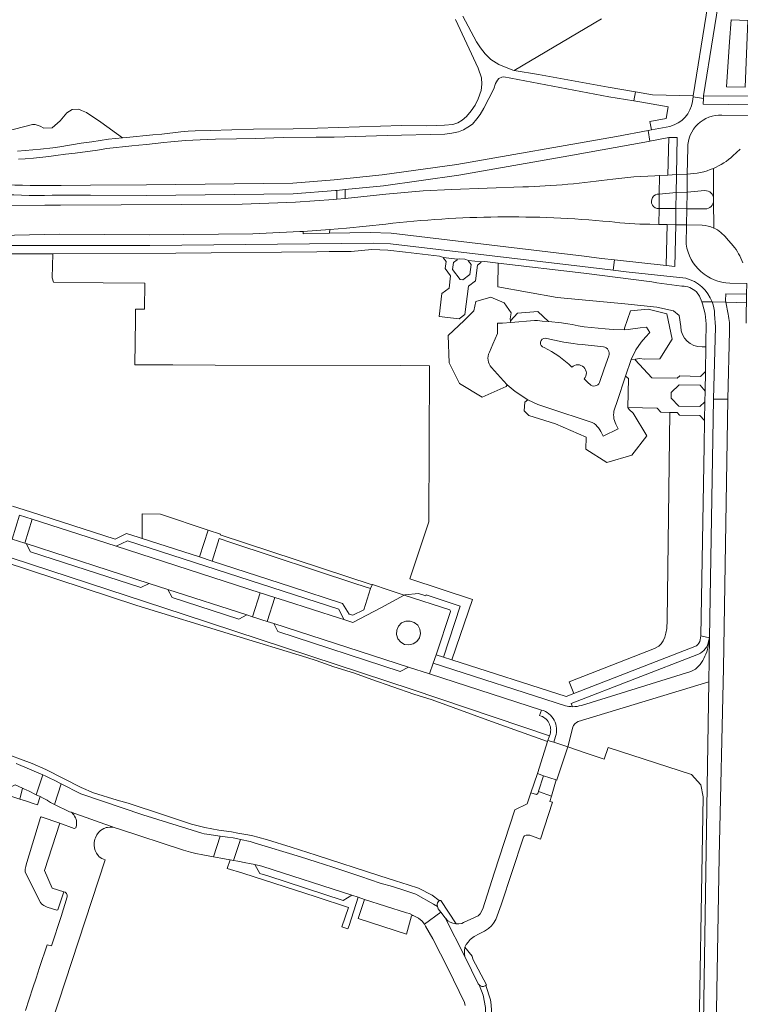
# Model space of a CAD drawing. Header units: metres. Extents: x 151213 to 156373, y 469495 to 475754.
# Tile 116 of 230: x 153480 to 153651, y 472663 to 472897. Entities that reach past the tile are written whole.
import ezdxf

# ---------------------------------------------------------------- set-up
doc = ezdxf.new("R2010")
doc.units = ezdxf.units.M
for name, color, linetype, lineweight in [('B-WE-OG-TERREIN_BEGROEID-GV', 252, 'Continuous', 18), ('B-WE-VH-GESLOTENVERHARDING_ASFALT-GV', 252, 'Continuous', 18), ('B-WE-VH-GESLOTENVERHARDING_BETON-GV', 252, 'Continuous', 18), ('B-WE-VH-ONVERHARD-GV', 252, 'Continuous', 18), ('B-WE-VH-OPENVERHARDING_BETONSTRAATSTEEN-GV', 252, 'Continuous', 18), ('B-WE-VH-OPENVERHARDING_STRAATBAKSTEEN-GV', 252, 'Continuous', 18), ('B-WE-VH-OPENVERHARDING_TEGEL-GV', 252, 'Continuous', 18)]:
    doc.layers.add(name, color=color, linetype=linetype, lineweight=lineweight)

msp = doc.modelspace()

# ---------------------------------------------------------------- linework, layer by layer
at = {"layer": 'B-WE-OG-TERREIN_BEGROEID-GV', "flags": 128}
for points in [[(153651.475, 472936.124), (153647.248, 472911.306), (153646.696, 472907.975), (153642.082, 472879.365), (153653.912, 472879.216), (153653.936, 472881.176), (153654.448, 472923.864)], [(153617.842, 472897.612), (153597.113, 472885.356), (153602.85, 472884.37), (153619.45, 472881.419), (153625.911, 472880.27), (153629.985, 472879.545), (153639.663, 472879.36), (153645.857, 472917.795)], [(153489.366, 472858.011), (153496.381, 472858.067), (153509.656, 472858.172), (153544.433, 472858.602), (153554.305, 472859.322), (153565.7, 472860.536), (153583.48, 472863.001), (153621.445, 472869.641), (153628.93, 472871.079), (153629.735, 472871.234), (153629.333, 472873.222), (153633.196, 472873.952), (153633.721, 472876.728), (153626.947, 472877.922), (153625.533, 472878.146), (153619.595, 472879.087), (153594.65, 472883.85), (153594.15, 472883.78), (153593.47, 472883.44), (153593.12, 472883.02), (153592.67, 472882.23), (153592.26, 472881), (153589.84, 472876.37), (153589.04, 472874.9), (153588.24, 472873.83), (153587.21, 472872.63), (153586.1, 472871.86), (153585.06, 472871.22), (153583.88, 472870.79), (153582.28, 472870.47), (153580.61, 472870.24), (153566.92, 472869.92)], [(153479.05, 472866.17), (153484.46, 472866.64), (153487.39, 472866.98), (153489.09, 472867.24), (153494.12, 472868.1), (153496.67, 472868.43), (153500.63, 472869.01), (153503.985, 472869.364), (153498.844, 472873.081), (153495.406, 472875.339), (153494.26, 472875.859), (153493.6, 472876.137), (153492.002, 472876.102), (153490.718, 472875.304), (153489.12, 472873.359), (153487.28, 472871.692), (153485.266, 472871.658), (153484.363, 472872.144), (153483.182, 472872.491), (153482.557, 472872.526), (153476.167, 472870.859)], [(153566.92, 472869.92), (153554.33, 472869.54), (153550, 472869.47), (153542.17, 472869.41), (153535.6, 472869.16), (153531.06, 472869.07), (153526.08, 472869.03), (153522.47, 472868.88), (153518.99, 472868.69), (153517.21, 472868.53), (153515.47, 472868.42), (153513.82, 472868.26), (153509.71, 472867.73), (153507.89, 472867.6), (153506.179, 472867.409), (153500.23, 472866.82), (153498.03, 472866.41), (153492.69, 472865.71), (153490.39, 472865.43), (153488.14, 472865.13), (153486.49, 472864.88), (153482.83, 472864.55), (153480.84, 472864.35), (153479.28, 472864.28)], [(153620.559, 472859.546), (153625.553, 472860.055), (153630.553, 472860.349), (153631.646, 472860.401), (153633.638, 472860.495), (153633.843, 472869.433), (153629.36, 472868.568), (153628.998, 472868.498), (153610.123, 472865.064), (153583.931, 472860.479), (153566.005, 472857.955), (153556.892, 472857.024), (153556.892, 472854.955), (153566.573, 472855.99), (153575.491, 472856.749), (153582.23, 472857.067)], [(153489.263, 472853.349), (153532.463, 472853.601), (153545.106, 472854.044), (153554.133, 472854.66), (153554.892, 472854.741), (153554.892, 472856.819), (153554.607, 472856.79), (153544.588, 472856.012), (153509.658, 472855.622), (153496.4, 472855.73), (153489.119, 472855.718)], [(153582.23, 472857.067), (153599.118, 472857.661)], [(153472.209, 472853.283), (153485.482, 472853.348), (153489.263, 472853.349)], [(153566.571, 472848.838), (153557.19, 472847.901), (153553.232, 472847.577), (153553.22, 472846.657), (153562.864, 472846.807), (153567.88, 472846.671), (153613.71, 472841.19), (153617.851, 472840.682), (153620.909, 472840.342), (153633.259, 472838.97), (153633.489, 472848.735), (153631.506, 472848.77), (153629.314, 472848.809)], [(153636.697, 472824.496), (153636.316, 472827.123), (153634.953, 472828.191), (153631.019, 472829.084), (153623.385, 472829.888), (153607.316, 472831.398), (153593.175, 472833.908), (153593.277, 472839.56), (153590.118, 472839.936), (153589.259, 472839.843), (153589.106, 472839.616), (153588.38, 472839.081), (153587.905, 472835.375), (153586.226, 472834.1), (153585.38, 472827.368), (153584.043, 472826.322), (153579.265, 472826.9), (153579.917, 472832.31), (153581.6, 472833.629), (153581.972, 472836.571), (153580.66, 472838.285), (153580.891, 472839.939), (153580.25, 472840.712), (153580.279, 472840.896), (153579.345, 472841.22), (153571.266, 472842.167), (153567.041, 472842.658), (153563.28, 472842.781), (153558.347, 472842.342), (153553.088, 472842.286), (153550.205, 472842.255), (153516.667, 472841.895), (153487.382, 472841.801), (153487.239, 472836.027), (153487.589, 472835.023)], [(153487.589, 472835.023), (153499.398, 472834.902), (153509.265, 472834.803), (153509.203, 472828.585), (153507.063, 472828.606), (153507.038, 472826.096), (153506.931, 472815.388), (153515.939, 472815.365), (153525.987, 472815.339), (153570.123, 472815.224), (153576.96, 472815.175), (153576.784, 472778.063), (153572.317, 472764.467), (153587.151, 472759.598), (153582.301, 472745.243), (153609.42, 472736.51), (153611.282, 472737.237), (153610.191, 472740.033), (153630.465, 472747.951), (153631.486, 472748.523), (153632.045, 472749.087), (153632.515, 472749.79), (153632.894, 472750.63), (153633.182, 472751.608), (153633.38, 472752.723), (153633.496, 472754.672), (153634.096, 472804.071), (153631.941, 472804.125), (153631.074, 472805.057), (153624.149, 472805.219), (153624.448, 472804.727), (153625.394, 472803.892), (153628.633, 472798.521), (153625.089, 472793.867), (153619.118, 472792.165), (153614.148, 472795.329), (153614.187, 472798.172), (153606.926, 472801.39), (153600.538, 472803.314), (153599.498, 472804.423), (153599.494, 472804.424), (153599.623, 472806.523), (153600.355, 472807.02), (153597.357, 472809.032), (153595.45, 472810.609), (153595.164, 472810.252), (153589.474, 472807.7), (153584.109, 472810.961), (153581.661, 472815.823), (153581.405, 472822.34), (153585.239, 472825.954), (153587.484, 472828.253), (153587.988, 472830.404), (153591.554, 472831.434), (153594.696, 472830.104), (153596.371, 472827.705), (153596.156, 472826.304), (153596.255, 472825.812), (153597.857, 472827.668), (153602.749, 472828.021), (153605.258, 472825.647), (153608.32, 472825.33), (153609.812, 472825.16), (153610.909, 472824.981), (153612.269, 472824.624), (153613.733, 472824.438), (153618.736, 472823.927), (153620.612, 472823.747), (153623.308, 472823.715), (153623.331, 472824.09), (153624.772, 472828.22), (153628.922, 472828.631), (153633.406, 472827.524), (153634.643, 472821.463), (153631.751, 472816.844), (153628.121, 472816.728), (153626.833, 472816.914), (153626.038, 472816.72), (153625.848, 472816.592), (153629.799, 472812.319), (153635.87, 472812.181), (153636.469, 472812.761), (153641.412, 472812.621), (153642.585, 472813.818), (153642.674, 472819.688), (153641.754, 472819.647)], [(153591.227, 472818.381), (153592.041, 472820.256), (153593.143, 472822.805), (153593.098, 472825.254), (153594.353, 472825.304), (153596.284, 472825.44), (153596.255, 472825.812), (153596.156, 472826.304), (153596.371, 472827.705), (153594.696, 472830.104), (153591.554, 472831.434), (153587.988, 472830.404), (153587.484, 472828.253), (153585.239, 472825.954), (153581.405, 472822.34), (153581.661, 472815.823), (153584.109, 472810.961), (153589.474, 472807.7), (153595.164, 472810.252), (153595.45, 472810.609), (153594.571, 472811.541), (153593.14, 472813.157), (153591.713, 472814.775)], [(153652.242, 472825.324), (153652.281, 472828.169), (153652.308, 472830.156), (153647.441, 472830.253), (153647.969, 472827.434)], [(153648.304, 472823.389), (153647.877, 472807.179), (153646.85, 472743.3), (153645.809, 472698.389), (153644.84, 472643.74)], [(153618.293, 472819.679), (153613.287, 472820.189)], [(153617.41, 472811.187), (153618.499, 472814.435), (153619.557, 472817.487)], [(153600.355, 472807.02), (153599.623, 472806.523), (153599.494, 472804.424), (153599.498, 472804.423), (153600.538, 472803.314), (153606.926, 472801.39), (153614.187, 472798.172), (153614.148, 472795.329), (153619.118, 472792.165), (153625.089, 472793.867), (153628.633, 472798.521), (153625.394, 472803.892), (153624.448, 472804.727), (153624.149, 472805.219), (153624.289, 472812.131), (153623.588, 472812.712), (153621.541, 472806.663), (153620.914, 472804.855)], [(153613.753, 472812.013), (153614.31, 472811.473), (153614.779, 472811.008), (153615.074, 472810.751)], [(153614.71, 472802.016), (153606.081, 472804.827), (153602.681, 472805.966), (153600.355, 472807.02)], [(153621.275, 472801.273), (153621.818, 472800.143), (153618.233, 472798.383), (153617.695, 472799.512)], [(153537.094, 472754.76), (153536.143, 472755.068), (153534.882, 472755.475), (153533.54, 472755.909), (153531.61, 472754.93), (153515.79, 472760.03), (153514.772, 472761.984), (153510.345, 472763.417), (153508.36, 472762.44), (153482.14, 472770.93), (153481.047, 472772.901), (153480.734, 472773.002), (153477.767, 472773.963), (153477.213, 472774.142), (153475.27, 472773.15), (153450.97, 472780.98), (153450.01, 472782.889), (153433.551, 472788.27), (153436.577, 472782.878), (153518.597, 472756.04), (153572.827, 472738.204), (153605.49, 472727.193), (153605.62, 472727.56)], [(153603.15, 472732), (153603.561, 472733.319), (153576.98, 472741.89), (153571.935, 472743.518), (153570, 472742.51), (153540.91, 472751.96), (153539.921, 472753.847), (153538.344, 472754.357), (153537.094, 472754.76)], [(153641.85, 472643.88), (153642.902, 472710.059), (153643.355, 472740.043), (153612.31, 472730.57)], [(153611.04, 472729.21), (153609.81, 472724.57), (153614.19, 472723.02), (153617.31, 472722), (153618.524, 472721.61), (153619.415, 472724.38), (153639.248, 472718.027), (153641.465, 472715.56), (153642.002, 472712.672), (153640.85, 472643.911)]]:
    msp.add_lwpolyline(points, dxfattribs=at)
for points in [[(153652.638, 472897.251), (153651.981, 472881.402), (153647.546, 472881.459), (153648.286, 472892.165), (153648.648, 472897.417)], [(153648.286, 472892.165), (153647.546, 472881.459), (153651.981, 472881.402), (153652.638, 472897.251), (153648.648, 472897.417)], [(153583.507, 472840.517), (153583.506, 472840.333), (153582.674, 472839.688), (153582.461, 472838.016), (153584.233, 472835.688), (153584.847, 472835.604), (153586.541, 472836.858), (153586.842, 472839.259), (153586.207, 472840.041), (153586.225, 472840.197), (153585.33, 472840.48), (153584.128, 472840.616)], [(153624.888, 472816.61), (153625.848, 472816.592), (153626.038, 472816.72), (153626.833, 472816.914), (153628.121, 472816.728), (153631.751, 472816.844), (153634.643, 472821.463), (153633.406, 472827.524), (153628.922, 472828.631), (153624.772, 472828.22), (153623.331, 472824.09), (153623.308, 472823.715), (153624.211, 472823.759), (153627.066, 472824.156), (153628.554, 472824.372), (153629.343, 472823.041), (153628.342, 472821.935), (153627.289, 472820.783), (153626.034, 472818.929)], [(153642.419, 472806.572), (153642.478, 472809.138), (153641.336, 472810.507), (153636.339, 472810.641), (153634.418, 472808.828), (153634.412, 472807.494), (153636.225, 472805.567), (153641.237, 472805.453)], [(153605.49, 472727.193), (153572.827, 472738.204), (153518.597, 472756.04), (153436.577, 472782.878), (153437.48, 472781.17), (153507.38, 472758.15), (153530.097, 472751.225), (153547.83, 472745.82), (153550, 472745.1), (153554.24, 472743.62), (153559.1, 472742.08), (153563.24, 472740.56), (153573.26, 472737.09), (153577.62, 472735.7), (153591.68, 472730.57), (153605.011, 472725.808), (153605.1, 472726.09)], [(153512.989, 472779.901), (153508.664, 472779.946), (153508.64, 472774.091), (153522.286, 472769.721), (153524.352, 472776.069)], [(153529.765, 472773.169), (153526.995, 472774.057), (153525.293, 472768.738), (153544.185, 472762.564), (153556.245, 472758.622), (153557.855, 472756.128), (153558.703, 472755.854), (153561.33, 472757.164), (153562.971, 472762.183), (153559.459, 472763.336)]]:
    msp.add_lwpolyline(points, close=True, dxfattribs=at)
at = {"layer": 'B-WE-OG-TERREIN_BEGROEID-GV'}
for points in [[(153460.136, 472859.674, 0.0368471), (153489.366, 472858.011)], [(153599.118, 472857.661, 0.0278459), (153620.559, 472859.546)], [(153489.119, 472855.718, -0.0382497), (153459.863, 472857.217)], [(153619.865, 472849.421, 0.0528951), (153566.571, 472848.838)], [(153629.314, 472848.809, -0.034711), (153619.865, 472849.421)], [(153647.969, 472827.434, -0.0640205), (153648.304, 472823.389)], [(153641.754, 472819.647, -0.4138904), (153636.697, 472824.496)], [(153604.522, 472821.694, 0.9193309), (153604.21, 472819.486)], [(153613.287, 472820.189, -0.0320736), (153604.522, 472821.694)], [(153604.21, 472819.486, -0.0822403), (153610.807, 472814.821)], [(153619.557, 472817.487, 0.4943123), (153618.293, 472819.679)], [(153591.713, 472814.775, -0.3255602), (153591.227, 472818.381)], [(153610.807, 472814.821, -0.9617711), (153613.753, 472812.013)], [(153615.074, 472810.751, 0.5171646), (153617.41, 472811.187)], [(153620.914, 472804.855, 0.1889942), (153621.275, 472801.273)], [(153617.695, 472799.512, 0.2217218), (153614.71, 472802.016)], [(153605.62, 472727.56, 0.4243166), (153603.15, 472732)], [(153612.31, 472730.57, 0.2296491), (153611.04, 472729.21)]]:
    msp.add_lwpolyline(points, format="xyb", dxfattribs=at)
at = {"layer": 'B-WE-VH-GESLOTENVERHARDING_ASFALT-GV', "flags": 128}
for points in [[(153583.133, 472897.446), (153588.57, 472885.93), (153589.35, 472883.63), (153589.43, 472882.14), (153589.27, 472880.63), (153588.53, 472878.65), (153587.84, 472877.14), (153586.85, 472875.79), (153585.74, 472874.42), (153584.74, 472873.52), (153583.67, 472872.89), (153582.51, 472872.55), (153580.49, 472872.35), (153578.535, 472872.274), (153576.14, 472872.18), (153570.3, 472872.26), (153550.33, 472871.61), (153544.58, 472871.51), (153535.08, 472871.38), (153524.8, 472871.09), (153521.23, 472871.02), (153519.62, 472870.93), (153517.83, 472870.79), (153513.33, 472870.22), (153511.17, 472870.04), (153504.9, 472869.46), (153503.985, 472869.364), (153500.63, 472869.01), (153496.67, 472868.43), (153494.12, 472868.1), (153489.09, 472867.24), (153487.39, 472866.98), (153484.46, 472866.64), (153479.05, 472866.17)], [(153479.28, 472864.28), (153480.84, 472864.35), (153482.83, 472864.55), (153486.49, 472864.88), (153488.14, 472865.13), (153490.39, 472865.43), (153492.69, 472865.71), (153498.03, 472866.41), (153500.23, 472866.82), (153506.179, 472867.409), (153507.89, 472867.6), (153509.71, 472867.73), (153513.82, 472868.26), (153515.47, 472868.42), (153517.21, 472868.53), (153518.99, 472868.69), (153522.47, 472868.88), (153526.08, 472869.03), (153531.06, 472869.07), (153535.6, 472869.16), (153542.17, 472869.41), (153550, 472869.47), (153554.33, 472869.54), (153566.92, 472869.92), (153580.61, 472870.24), (153582.28, 472870.47), (153583.88, 472870.79), (153585.06, 472871.22), (153586.1, 472871.86), (153587.21, 472872.63), (153588.24, 472873.83), (153589.04, 472874.9), (153589.84, 472876.37), (153592.26, 472881), (153592.67, 472882.23), (153593.12, 472883.02), (153593.47, 472883.44), (153594.15, 472883.78), (153594.65, 472883.85), (153619.595, 472879.087), (153625.533, 472878.146), (153625.911, 472880.27), (153619.45, 472881.419), (153602.85, 472884.37), (153597.113, 472885.356), (153596.74, 472885.42), (153593.44, 472886.8), (153591.54, 472887.94), (153590.19, 472889.3), (153589.09, 472890.72), (153588.12, 472892.13), (153584.901, 472898.281)], [(153646.485, 472874.7), (153653.857, 472874.615), (153653.888, 472877.176), (153642.05, 472877.331), (153642.071, 472878.667), (153639.616, 472879.068), (153639.447, 472878.018)], [(153634.125, 472872.078), (153629.735, 472871.234), (153628.93, 472871.079), (153629.36, 472868.568), (153633.843, 472869.433), (153635.872, 472869.395), (153635.649, 472860.59), (153638.237, 472860.712), (153638.352, 472866.948)], [(153650.852, 472866.683), (153649.093, 472865.047)], [(153644.457, 472862.081), (153644.503, 472854.447), (153644.543, 472847.893)], [(153644.482, 472854.857), (153644.503, 472854.447), (153644.457, 472862.081)], [(153631.568, 472855.967), (153631.593, 472855.969), (153631.595, 472856.147), (153631.645, 472860.253), (153631.646, 472860.401), (153630.553, 472860.349), (153625.553, 472860.055), (153620.559, 472859.546)], [(153638.237, 472860.712), (153638.204, 472856.429), (153642.44, 472856.786)], [(153599.118, 472857.661), (153582.23, 472857.067), (153575.491, 472856.749), (153566.573, 472855.99), (153556.892, 472854.955), (153554.892, 472854.741), (153554.133, 472854.66), (153545.106, 472854.044), (153532.463, 472853.601)], [(153631.528, 472852.516), (153631.551, 472852.511), (153631.593, 472855.969), (153631.568, 472855.967)], [(153644.543, 472847.893), (153644.503, 472854.447)], [(153532.463, 472853.601), (153489.263, 472853.349), (153485.482, 472853.348), (153472.209, 472853.283)], [(153629.314, 472848.809), (153631.506, 472848.77), (153631.551, 472852.511), (153631.528, 472852.516)], [(153642.499, 472852.455), (153638.126, 472852.47), (153638.031, 472848.654), (153641.787, 472848.587)], [(153474.767, 472846.123), (153485.37, 472846.376), (153488.966, 472846.406), (153510.364, 472846.315), (153534.99, 472846.509), (153546.124, 472847.057), (153546.924, 472847.06), (153553.232, 472847.577), (153557.19, 472847.901), (153566.571, 472848.838)], [(153635.502, 472848.699), (153635.308, 472838.749), (153633.259, 472838.97), (153620.909, 472840.342), (153620.617, 472837.884), (153623.737, 472837.513), (153637.916, 472835.971)], [(153637.99, 472844.066), (153638.031, 472848.654), (153635.502, 472848.699)], [(153647.562, 472845.486), (153649.147, 472843.7)], [(153644.168, 472830.318), (153647.441, 472830.253), (153647.367, 472830.65), (153647.405, 472832.268), (153652.335, 472832.169), (153652.369, 472834.714), (153648.374, 472834.809)], [(153647.969, 472827.434), (153647.441, 472830.253), (153644.168, 472830.318)], [(153644.74, 472827.423), (153644.933, 472824.415), (153644.47, 472807.19)], [(153644.47, 472807.19), (153647.877, 472807.179), (153648.304, 472823.389)], [(153644.84, 472643.74), (153645.809, 472698.389), (153646.85, 472743.3), (153647.877, 472807.179), (153644.47, 472807.19), (153643.514, 472750.515)], [(153643.514, 472750.515), (153643.355, 472740.043), (153642.902, 472710.059), (153641.85, 472643.88)]]:
    msp.add_lwpolyline(points, dxfattribs=at)
at = {"layer": 'B-WE-VH-GESLOTENVERHARDING_ASFALT-GV'}
for points in [[(153639.447, 472878.018, -0.3104252), (153634.125, 472872.078)], [(153638.352, 472866.948, -0.4338051), (153646.485, 472874.7)], [(153649.093, 472865.047, -0.0820539), (153644.457, 472862.081)], [(153644.457, 472862.081, -0.0950135), (153638.237, 472860.712)], [(153620.559, 472859.546, -0.0278459), (153599.118, 472857.661)], [(153642.44, 472856.786, -0.4374182), (153644.482, 472854.857)], [(153631.568, 472855.967, 1.0623025), (153631.528, 472852.516)], [(153631.528, 472852.516, -1.0623025), (153631.568, 472855.967)], [(153644.503, 472854.447, -0.4034028), (153642.499, 472852.455)], [(153566.571, 472848.838, -0.0528951), (153619.865, 472849.421)], [(153619.865, 472849.421, 0.034711), (153629.314, 472848.809)], [(153641.787, 472848.587, -0.0906293), (153644.543, 472847.893)], [(153644.543, 472847.893, -0.1238113), (153647.562, 472845.486)], [(153648.374, 472834.809, -0.3624518), (153637.99, 472844.066)], [(153649.147, 472843.7, -0.0799283), (153651.444, 472839.656)], [(153637.916, 472835.971, -0.2441862), (153644.168, 472830.318)], [(153644.168, 472830.318, -0.0815442), (153644.74, 472827.423)], [(153648.304, 472823.389, 0.0640205), (153647.969, 472827.434)]]:
    msp.add_lwpolyline(points, format="xyb", dxfattribs=at)
at = {"layer": 'B-WE-VH-GESLOTENVERHARDING_ASFALT-GV', "flags": 128}
for points in [[(153635.649, 472860.59), (153633.638, 472860.495), (153631.646, 472860.401), (153631.645, 472860.253), (153631.595, 472856.147), (153631.593, 472855.969), (153635.596, 472856.318), (153635.644, 472860.225)], [(153638.237, 472860.712), (153635.649, 472860.59), (153635.644, 472860.225), (153635.596, 472856.318), (153638.204, 472856.429)], [(153635.55, 472852.537), (153635.596, 472856.318), (153631.593, 472855.969), (153631.551, 472852.511)], [(153638.126, 472852.47), (153638.204, 472856.429), (153635.596, 472856.318), (153635.55, 472852.537)], [(153631.506, 472848.77), (153633.489, 472848.735), (153635.502, 472848.699), (153635.55, 472852.537), (153631.551, 472852.511)], [(153635.502, 472848.699), (153638.031, 472848.654), (153638.126, 472852.47), (153635.55, 472852.537)]]:
    msp.add_lwpolyline(points, close=True, dxfattribs=at)
at = {"layer": 'B-WE-VH-GESLOTENVERHARDING_BETON-GV', "flags": 128}
for points in [[(153648.951, 472936.466), (153645.857, 472917.795), (153639.663, 472879.36), (153639.616, 472879.068), (153642.071, 472878.667), (153642.082, 472879.365), (153646.696, 472907.975), (153647.248, 472911.306), (153651.475, 472936.124)], [(153489.119, 472855.718), (153496.4, 472855.73), (153509.658, 472855.622), (153544.588, 472856.012), (153554.607, 472856.79), (153554.892, 472856.819), (153556.892, 472857.024), (153566.005, 472857.955), (153583.931, 472860.479), (153610.123, 472865.064), (153628.998, 472868.498), (153629.36, 472868.568), (153628.93, 472871.079), (153621.445, 472869.641), (153583.48, 472863.001), (153565.7, 472860.536), (153554.305, 472859.322), (153544.433, 472858.602)], [(153544.433, 472858.602), (153509.656, 472858.172), (153496.381, 472858.067), (153489.366, 472858.011)], [(153620.914, 472804.855), (153621.541, 472806.663), (153623.588, 472812.712), (153624.888, 472816.61), (153626.034, 472818.929), (153627.289, 472820.783), (153628.342, 472821.935), (153629.343, 472823.041), (153628.554, 472824.372), (153627.066, 472824.156), (153624.211, 472823.759), (153623.308, 472823.715), (153620.612, 472823.747), (153618.736, 472823.927), (153613.733, 472824.438), (153612.269, 472824.624), (153610.909, 472824.981), (153609.812, 472825.16), (153608.32, 472825.33), (153605.258, 472825.647), (153603.709, 472825.797), (153602.624, 472825.898), (153601.954, 472825.891), (153596.284, 472825.44), (153594.353, 472825.304), (153593.098, 472825.254), (153593.143, 472822.805), (153592.041, 472820.256), (153591.227, 472818.381)], [(153613.287, 472820.189), (153618.293, 472819.679)], [(153619.557, 472817.487), (153618.499, 472814.435), (153617.41, 472811.187)], [(153591.713, 472814.775), (153593.14, 472813.157), (153594.571, 472811.541), (153595.45, 472810.609), (153597.357, 472809.032), (153600.355, 472807.02), (153602.681, 472805.966), (153606.081, 472804.827), (153614.71, 472802.016)], [(153615.074, 472810.751), (153614.779, 472811.008), (153614.31, 472811.473), (153613.753, 472812.013)], [(153617.695, 472799.512), (153618.233, 472798.383), (153621.818, 472800.143), (153621.275, 472801.273)]]:
    msp.add_lwpolyline(points, dxfattribs=at)
at = {"layer": 'B-WE-VH-GESLOTENVERHARDING_BETON-GV'}
for points in [[(153489.366, 472858.011, -0.0368471), (153460.136, 472859.674)], [(153459.863, 472857.217, 0.0382497), (153489.119, 472855.718)], [(153604.21, 472819.486, -0.9193309), (153604.522, 472821.694)], [(153604.522, 472821.694, 0.0320736), (153613.287, 472820.189)], [(153610.807, 472814.821, 0.0822403), (153604.21, 472819.486)], [(153618.293, 472819.679, -0.4943123), (153619.557, 472817.487)], [(153591.227, 472818.381, 0.3255602), (153591.713, 472814.775)], [(153613.753, 472812.013, 0.9617711), (153610.807, 472814.821)], [(153617.41, 472811.187, -0.5171646), (153615.074, 472810.751)], [(153621.275, 472801.273, -0.1889942), (153620.914, 472804.855)], [(153614.71, 472802.016, -0.2217218), (153617.695, 472799.512)]]:
    msp.add_lwpolyline(points, format="xyb", dxfattribs=at)
at = {"layer": 'B-WE-VH-ONVERHARD-GV', "flags": 128}
msp.add_lwpolyline([(153607.086, 472716.72), (153607.24, 472716.67), (153607.326, 472716.934), (153609.81, 472724.57), (153606.486, 472725.643), (153605.1, 472726.09), (153605.011, 472725.808), (153602.698, 472718.469), (153602.61, 472718.19), (153604.081, 472717.707)], close=True, dxfattribs=at)
at = {"layer": 'B-WE-VH-OPENVERHARDING_BETONSTRAATSTEEN-GV', "flags": 128}
for points in [[(153642.44, 472856.786), (153638.204, 472856.429), (153638.126, 472852.47), (153642.499, 472852.455)], [(153644.503, 472854.447), (153644.482, 472854.857)], [(153478.71, 472720.64), (153485.005, 472717.933), (153485.78, 472717.6), (153486.691, 472717.135), (153487.728, 472716.605), (153489.396, 472715.753), (153494.04, 472713.38), (153508.84, 472708.43), (153522.81, 472704.05), (153523.36, 472703.92), (153523.99, 472703.84), (153527.165, 472703.367), (153528.939, 472703.103), (153530.251, 472702.907), (153531.42, 472702.7), (153532.001, 472702.567), (153534.34, 472702.03), (153535.28, 472701.76), (153546.29, 472698.45), (153550.01, 472697.23), (153553.98, 472695.99), (153560.67, 472693.76), (153565.26, 472692.19), (153568.16, 472691.33), (153570.88, 472690.46), (153573.71, 472689.5), (153577.89, 472687.18), (153578.86, 472686.62), (153578.82, 472687.11), (153578.9, 472687.46), (153579.26, 472688.05), (153577.63, 472689.27), (153574.32, 472690.99), (153571.89, 472691.76), (153568.87, 472692.67), (153565.12, 472693.86), (153550, 472698.82), (153544.08, 472700.73), (153538.46, 472702.46), (153536.13, 472703.1), (153534.98, 472703.39), (153533.74, 472703.65), (153531.42, 472704.08), (153529.89, 472704.32), (153526.87, 472704.76), (153523.57, 472705.39), (153520.41, 472706.17), (153513.73, 472708.39), (153505.3, 472711.15), (153502.74, 472711.9), (153497.08, 472713.63), (153494.12, 472714.9), (153485.76, 472719.16), (153482.47, 472720.64), (153474.7, 472723.48)], [(153478.49, 472715.53), (153480.182, 472714.771), (153480.531, 472714.614), (153481.23, 472714.3), (153481.653, 472714.089), (153483.462, 472713.184), (153485.005, 472717.933), (153478.71, 472720.64)], [(153590.26, 472662.63), (153589.71, 472665.51), (153588.766, 472668.001), (153588.53, 472668.26), (153585.36, 472674.69), (153580.69, 472683.88), (153579.663, 472685.273), (153575.74, 472682.38), (153576.02, 472681.894), (153577.72, 472678.95), (153581.36, 472671.81), (153585.32, 472663.77), (153585.43, 472663.08)]]:
    msp.add_lwpolyline(points, dxfattribs=at)
at = {"layer": 'B-WE-VH-OPENVERHARDING_BETONSTRAATSTEEN-GV'}
for points in [[(153644.482, 472854.857, 0.4374182), (153642.44, 472856.786)], [(153642.499, 472852.455, 0.4034028), (153644.503, 472854.447)]]:
    msp.add_lwpolyline(points, format="xyb", dxfattribs=at)
at = {"layer": 'B-WE-VH-OPENVERHARDING_BETONSTRAATSTEEN-GV', "flags": 128}
for points in [[(153479.489, 472779.672), (153477.767, 472773.963), (153480.734, 472773.002), (153482.523, 472778.693)], [(153534.882, 472755.475), (153536.737, 472761.204), (153502.456, 472772.263), (153482.523, 472778.693), (153480.734, 472773.002), (153481.047, 472772.901), (153510.345, 472763.417), (153514.772, 472761.984), (153533.54, 472755.909)], [(153510.345, 472763.417), (153481.047, 472772.901), (153482.14, 472770.93), (153508.36, 472762.44)], [(153555.553, 472755.151), (153556.582, 472754.82), (153555.393, 472757.329), (153505.132, 472773.515), (153502.456, 472772.263), (153536.737, 472761.204), (153537.987, 472760.801), (153538.939, 472760.494), (153540.173, 472760.095), (153542.698, 472759.281)], [(153533.54, 472755.909), (153514.772, 472761.984), (153515.79, 472760.03), (153531.61, 472754.93)], [(153536.737, 472761.204), (153534.882, 472755.475), (153536.143, 472755.068), (153537.094, 472754.76), (153538.344, 472754.357), (153540.173, 472760.095), (153538.939, 472760.494), (153537.987, 472760.801)], [(153577.836, 472744.438), (153578.516, 472746.462), (153581.97, 472756.74), (153581.913, 472756.965), (153581.76, 472757.14), (153570.911, 472760.655), (153565.4, 472757.58), (153558.76, 472754.12), (153556.582, 472754.82), (153555.553, 472755.151), (153542.698, 472759.281), (153540.173, 472760.095), (153538.344, 472754.357), (153539.921, 472753.847), (153571.935, 472743.518), (153576.98, 472741.89)], [(153571.935, 472743.518), (153539.921, 472753.847), (153540.91, 472751.96), (153570, 472742.51)], [(153569.169, 472752.302), (153569.596, 472753.264), (153570.342, 472754.007), (153571.306, 472754.43), (153572.357, 472754.476), (153573.354, 472754.139), (153574.162, 472753.465), (153574.672, 472752.544), (153574.815, 472751.501), (153574.572, 472750.477), (153573.975, 472749.61), (153573.105, 472749.018), (153572.08, 472748.779), (153571.038, 472748.927), (153570.12, 472749.441), (153569.45, 472750.253), (153569.117, 472751.251)], [(153569.596, 472753.264), (153569.169, 472752.302), (153569.117, 472751.251), (153569.45, 472750.253), (153570.12, 472749.441), (153571.038, 472748.927), (153572.08, 472748.779), (153573.105, 472749.018), (153573.975, 472749.61), (153574.572, 472750.477), (153574.815, 472751.501), (153574.672, 472752.544), (153574.162, 472753.465), (153573.354, 472754.139), (153572.357, 472754.476), (153571.306, 472754.43), (153570.342, 472754.007)], [(153478.49, 472715.53), (153476.19, 472714.33), (153464.83, 472718.09), (153454.63, 472721.51), (153453.586, 472723.637), (153453.58, 472723.65), (153449.79, 472724.9), (153448.929, 472722.114), (153451.635, 472721.298), (153454.78, 472720.35), (153459.25, 472718.65), (153466.45, 472716.38), (153479.58, 472712.15), (153480.182, 472714.771)], [(153489.396, 472715.753), (153487.728, 472716.605), (153486.691, 472717.135), (153485.78, 472717.6), (153485.005, 472717.933), (153483.462, 472713.184), (153484.367, 472712.732), (153485.135, 472712.348), (153486.03, 472711.9), (153486.168, 472711.805), (153486.84, 472711.34), (153487.81, 472710.873)], [(153602.61, 472718.19), (153601.05, 472713.618), (153602.43, 472713.21), (153602.7, 472713.5), (153602.874, 472713.926), (153602.9, 472713.99), (153604.081, 472717.707)], [(153606.266, 472713.933), (153607.086, 472716.72), (153604.081, 472717.707), (153602.9, 472713.99), (153602.874, 472713.926), (153605.954, 472712.875)], [(153483.462, 472713.184), (153481.653, 472714.089), (153481.23, 472714.3), (153480.531, 472714.614), (153480.182, 472714.771), (153479.58, 472712.15), (153480.884, 472711.721), (153481.658, 472711.467), (153482.71, 472711.121), (153483.734, 472710.785), (153484.367, 472712.732)], [(153525.582, 472698.431), (153527.165, 472703.367), (153523.99, 472703.84), (153523.36, 472703.92), (153522.81, 472704.05), (153508.84, 472708.43), (153494.04, 472713.38), (153489.396, 472715.753), (153487.81, 472710.873), (153491.39, 472709.15), (153491.75, 472709.02), (153502.24, 472705.34), (153503.01, 472705.05), (153518.5, 472700.01), (153520.16, 472699.49), (153521.42, 472699.17), (153523.05, 472698.87)], [(153490, 472690.12), (153487.28, 472690.96), (153485.4, 472695.18), (153489.049, 472706.38), (153484.662, 472707.926), (153484.45, 472707.78), (153481.23, 472697.04), (153481.1, 472696.53), (153480.97, 472696.12), (153480.85, 472695.5), (153480.85, 472694.87), (153480.94, 472694.58), (153484.49, 472687.59), (153484.74, 472687.28), (153485.01, 472687.04), (153485.28, 472686.84), (153486.052, 472686.458), (153488.4, 472685.71), (153488.59, 472685.79)], [(153530.251, 472702.907), (153528.939, 472703.103), (153527.165, 472703.367), (153525.582, 472698.431), (153527.333, 472698.096), (153528.629, 472697.845), (153529.59, 472697.675), (153530.389, 472697.537), (153532.001, 472702.567), (153531.42, 472702.7)], [(153561.496, 472688.267), (153571.47, 472685.12), (153572.19, 472684.93), (153573.26, 472684.39), (153573.58, 472684.25), (153574.35, 472683.82), (153575.23, 472683.11), (153575.74, 472682.38), (153579.663, 472685.273), (153579.06, 472686.09), (153578.86, 472686.62), (153577.89, 472687.18), (153573.71, 472689.5), (153570.88, 472690.46), (153568.16, 472691.33), (153565.26, 472692.19), (153560.67, 472693.76), (153553.98, 472695.99), (153550.01, 472697.23), (153546.29, 472698.45), (153535.28, 472701.76), (153534.34, 472702.03), (153532.001, 472702.567), (153530.389, 472697.537), (153531.36, 472697.39), (153533.322, 472697.024), (153534.2, 472696.86), (153535.452, 472696.582), (153537.13, 472696.21), (153537.32, 472696.14), (153558.52, 472689.34), (153559.973, 472688.84), (153561.51, 472688.31)], [(153535.452, 472696.582), (153534.2, 472696.86), (153533.322, 472697.024), (153531.36, 472697.39), (153530.389, 472697.537), (153529.59, 472697.675), (153528.87, 472695.66), (153532.557, 472694.524), (153532.55, 472694.5), (153550, 472688.89), (153557.72, 472686.35), (153556.116, 472681.783), (153557.58, 472681.314), (153557.833, 472682.111), (153559.973, 472688.84), (153558.52, 472689.34), (153556.45, 472688.05), (153538.562, 472693.886), (153536.648, 472694.417)], [(153535.452, 472696.582), (153536.648, 472694.417), (153538.562, 472693.886), (153556.45, 472688.05), (153558.52, 472689.34), (153537.32, 472696.14), (153537.13, 472696.21)], [(153561.496, 472688.267), (153559.99, 472683.74), (153571.51, 472680.05), (153572.72, 472684.4), (153572.99, 472684.44), (153573.26, 472684.39), (153572.19, 472684.93), (153571.47, 472685.12)], [(153585.07, 472643.32), (153585.28, 472642.89), (153585.58, 472642.55), (153586.087, 472642.304), (153587.67, 472647.4), (153591.04, 472657.28), (153591.51, 472659.06), (153591.71, 472660.6), (153591.73, 472661.9), (153591.61, 472663.24), (153591.44, 472664.43), (153590.32, 472667.86), (153589.78, 472667.6), (153589.44, 472667.62), (153589.11, 472667.73), (153588.83, 472667.93), (153588.766, 472668.001), (153589.71, 472665.51), (153590.26, 472662.63), (153590.29, 472661.68), (153590.29, 472660.77), (153590.11, 472659.51), (153585.2, 472644.48), (153585.01, 472643.78)]]:
    msp.add_lwpolyline(points, close=True, dxfattribs=at)
at = {"layer": 'B-WE-VH-OPENVERHARDING_STRAATBAKSTEEN-GV', "flags": 128}
msp.add_lwpolyline([(153580.69, 472683.88), (153585.36, 472674.69), (153585.28, 472675.32), (153585.27, 472676.09), (153585.37, 472676.91), (153585.71, 472677.55), (153586.15, 472678.13), (153586.62, 472678.8), (153587.61, 472679.46), (153588.79, 472680.09), (153590.03, 472680.72), (153591.01, 472681.35), (153591.7, 472682.01), (153592.19, 472682.66), (153592.72, 472683.49), (153593.97, 472687), (153599.19, 472702.89), (153599.36, 472703.22), (153599.54, 472703.41), (153599.96, 472703.57), (153600.23, 472703.6), (153600.85, 472703.53), (153603.32, 472702.64), (153606.224, 472711.38), (153605.579, 472711.6), (153605.954, 472712.875), (153602.874, 472713.926), (153602.7, 472713.5), (153602.43, 472713.21), (153601.05, 472713.618), (153600.187, 472711.011), (153597.268, 472709.549), (153592.31, 472694.54), (153589.65, 472686.04), (153589.01, 472684.9), (153588.52, 472684.37), (153585.035, 472682.775), (153584.61, 472682.58), (153583.95, 472682.51), (153583.33, 472682.52), (153582.49, 472682.62), (153581.87, 472682.85), (153581.33, 472683.18)], close=True, dxfattribs=at)
msp.add_lwpolyline([(153487.15, 472659.02), (153499.84, 472697.68), (153499.44, 472697.83), (153499.04, 472698.01), (153498.46, 472698.44), (153498.21, 472698.72), (153497.83, 472699.3), (153497.51, 472699.92), (153497.34, 472700.5), (153497.24, 472701.15), (153497.23, 472701.84), (153497.3, 472702.24), (153497.4, 472702.64), (153497.52, 472702.96), (153497.85, 472703.62), (153498.25, 472704.19), (153498.48, 472704.43), (153498.71, 472704.64), (153499.51, 472705.15), (153499.8, 472705.26), (153500.13, 472705.35), (153500.4, 472705.39), (153501.05, 472705.43), (153501.65, 472705.44), (153502.24, 472705.34), (153491.75, 472709.02), (153492, 472708.85), (153492.19, 472708.64), (153492.39, 472708.38), (153492.6, 472708.06), (153492.81, 472707.67), (153492.94, 472707.37), (153493.03, 472706.94), (153493.07, 472706.55), (153493.05, 472706.16), (153493.01, 472705.83), (153492.88, 472705.28), (153492.48, 472705.17), (153489.049, 472706.38), (153485.4, 472695.18), (153487.28, 472690.96), (153490, 472690.12), (153490.35, 472689.99), (153490.64, 472689.73), (153490.77, 472689.53), (153490.86, 472689.34), (153490.85, 472688.9), (153489.39, 472684.26), (153487.06, 472677.22), (153486.047, 472677.502), (153484.276, 472672.085), (153483.452, 472669.566), (153482.691, 472667.238), (153480.928, 472661.888)], dxfattribs=at)
at = {"layer": 'B-WE-VH-OPENVERHARDING_TEGEL-GV', "flags": 128}
for points in [[(153639.447, 472878.018), (153639.616, 472879.068), (153639.663, 472879.36), (153629.985, 472879.545), (153625.911, 472880.27), (153625.533, 472878.146), (153626.947, 472877.922)], [(153626.947, 472877.922), (153633.721, 472876.728), (153633.196, 472873.952), (153629.333, 472873.222), (153629.735, 472871.234), (153634.125, 472872.078)], [(153637.916, 472835.971), (153623.737, 472837.513), (153620.617, 472837.884), (153613.33, 472838.75), (153567.682, 472844.108), (153563.665, 472844.306), (153510.465, 472843.771), (153474.528, 472843.741), (153455.577, 472840.355), (153454.559, 472840.135), (153450.554, 472839.318), (153450.528, 472837.225), (153459.54, 472839.102), (153472.583, 472841.759), (153487.382, 472841.801)], [(153487.382, 472841.801), (153516.667, 472841.895), (153550.205, 472842.255), (153553.088, 472842.286), (153558.347, 472842.342), (153563.28, 472842.781), (153567.041, 472842.658), (153571.266, 472842.167), (153579.345, 472841.22), (153580.279, 472840.896), (153583.507, 472840.517), (153584.128, 472840.616), (153585.33, 472840.48), (153586.225, 472840.197), (153589.259, 472839.843), (153590.118, 472839.936), (153593.277, 472839.56), (153613.654, 472837.136), (153629.8, 472835.137), (153631.004, 472834.901), (153636.99, 472834.115)], [(153640.423, 472832.712), (153641.129, 472831.674), (153641.666, 472830.368), (153644.168, 472830.318)], [(153644.168, 472830.318), (153641.666, 472830.368), (153641.876, 472829.858), (153642.495, 472827.529), (153642.734, 472825.093), (153642.686, 472820.499), (153642.674, 472819.688), (153642.585, 472813.818), (153642.478, 472809.138), (153642.419, 472806.572), (153642.319, 472802.18), (153642.27, 472796.087), (153641.461, 472750.962), (153643.514, 472750.515)], [(153643.514, 472750.515), (153644.47, 472807.19), (153644.933, 472824.415), (153644.74, 472827.423)], [(153479.489, 472779.672), (153482.523, 472778.693), (153502.456, 472772.263), (153505.132, 472773.515), (153555.393, 472757.329), (153556.582, 472754.82), (153558.76, 472754.12), (153565.4, 472757.58), (153570.911, 472760.655), (153567.13, 472761.88), (153563.388, 472763.182), (153563.352, 472763.073), (153562.971, 472762.183), (153561.33, 472757.164), (153558.703, 472755.854), (153557.855, 472756.128), (153556.245, 472758.622), (153544.185, 472762.564), (153525.293, 472768.738), (153522.286, 472769.721), (153508.64, 472774.091), (153507.67, 472774.402), (153504.91, 472775.285), (153502.269, 472773.919), (153482.135, 472780.412), (153477.815, 472781.804)], [(153643.304, 472749.694), (153643.514, 472750.515), (153641.461, 472750.962), (153641.29, 472750.02)], [(153643.355, 472740.043), (153643.514, 472750.515), (153643.02, 472747.69)], [(153640.4, 472748.61), (153611.282, 472737.237), (153609.42, 472736.51), (153582.301, 472745.243), (153580.327, 472745.879), (153578.516, 472746.462)], [(153609.28, 472734.35), (153577.836, 472744.438), (153576.98, 472741.89), (153603.561, 472733.319)], [(153578.516, 472746.462), (153577.836, 472744.438), (153609.28, 472734.35)], [(153610.986, 472734.105), (153610.65, 472734.89), (153640.93, 472746.58)], [(153640.93, 472743.71), (153640.16, 472743.05), (153639.1, 472742.49), (153613.09, 472734.43)], [(153612.31, 472730.57), (153643.355, 472740.043)], [(153603.561, 472733.319), (153603.15, 472732)], [(153606.9, 472727.01), (153606.486, 472725.643), (153609.81, 472724.57), (153611.04, 472729.21)], [(153605.62, 472727.56), (153605.49, 472727.193), (153605.1, 472726.09), (153606.486, 472725.643), (153606.9, 472727.01)]]:
    msp.add_lwpolyline(points, dxfattribs=at)
at = {"layer": 'B-WE-VH-OPENVERHARDING_TEGEL-GV'}
for points in [[(153634.125, 472872.078, 0.3104252), (153639.447, 472878.018)], [(153644.168, 472830.318, 0.2441862), (153637.916, 472835.971)], [(153636.99, 472834.115, -0.2001406), (153640.423, 472832.712)], [(153644.74, 472827.423, 0.0815442), (153644.168, 472830.318)], [(153641.29, 472750.02, -0.2329329), (153640.4, 472748.61)], [(153640.93, 472746.58, 0.2518138), (153643.304, 472749.694)], [(153643.02, 472747.69, -0.1170122), (153640.93, 472743.71)], [(153606.9, 472727.01, 0.4388656), (153603.561, 472733.319)], [(153603.561, 472733.319, -0.4388656), (153606.9, 472727.01)], [(153609.28, 472734.35, 0.066218), (153610.986, 472734.105)], [(153610.986, 472734.105, -0.066218), (153609.28, 472734.35)], [(153613.09, 472734.43, -0.0812441), (153610.986, 472734.105)], [(153603.15, 472732, -0.4243166), (153605.62, 472727.56)], [(153611.04, 472729.21, -0.2296491), (153612.31, 472730.57)]]:
    msp.add_lwpolyline(points, format="xyb", dxfattribs=at)
at = {"layer": 'B-WE-VH-OPENVERHARDING_TEGEL-GV', "flags": 128}
for points in [[(153653.888, 472877.176), (153653.912, 472879.216), (153642.082, 472879.365), (153642.071, 472878.667), (153642.05, 472877.331)], [(153633.638, 472860.495), (153635.649, 472860.59), (153635.872, 472869.395), (153633.843, 472869.433)], [(153554.892, 472854.741), (153556.892, 472854.955), (153556.892, 472857.024), (153554.892, 472856.819)], [(153553.22, 472846.657), (153553.232, 472847.577), (153546.924, 472847.06), (153546.955, 472846.559)], [(153633.259, 472838.97), (153635.308, 472838.749), (153635.502, 472848.699), (153633.489, 472848.735)], [(153534.99, 472846.509), (153510.364, 472846.315), (153488.966, 472846.406), (153485.37, 472846.376), (153474.767, 472846.123), (153474.528, 472843.741), (153510.465, 472843.771), (153563.665, 472844.306), (153567.682, 472844.108), (153613.33, 472838.75), (153620.617, 472837.884), (153620.909, 472840.342), (153617.851, 472840.682), (153613.71, 472841.19), (153567.88, 472846.671), (153562.864, 472846.807), (153553.22, 472846.657), (153546.955, 472846.559), (153546.924, 472847.06), (153546.124, 472847.057)], [(153589.259, 472839.843), (153586.225, 472840.197), (153586.207, 472840.041), (153586.842, 472839.259), (153586.541, 472836.858), (153584.847, 472835.604), (153584.233, 472835.688), (153582.461, 472838.016), (153582.674, 472839.688), (153583.506, 472840.333), (153583.507, 472840.517), (153580.279, 472840.896), (153580.25, 472840.712), (153580.891, 472839.939), (153580.66, 472838.285), (153581.972, 472836.571), (153581.6, 472833.629), (153579.917, 472832.31), (153579.265, 472826.9), (153584.043, 472826.322), (153585.38, 472827.368), (153586.226, 472834.1), (153587.905, 472835.375), (153588.38, 472839.081), (153589.106, 472839.616)], [(153652.308, 472830.156), (153652.335, 472832.169), (153647.405, 472832.268), (153647.367, 472830.65), (153647.441, 472830.253)], [(153596.255, 472825.812), (153596.284, 472825.44), (153601.954, 472825.891), (153602.624, 472825.898), (153603.709, 472825.797), (153605.258, 472825.647), (153602.749, 472828.021), (153597.857, 472827.668)], [(153624.149, 472805.219), (153631.074, 472805.057), (153631.941, 472804.125), (153634.096, 472804.071), (153635.812, 472804.028), (153636.403, 472803.419), (153641.234, 472803.302), (153642.319, 472802.18), (153642.419, 472806.572), (153641.237, 472805.453), (153636.225, 472805.567), (153634.412, 472807.494), (153634.418, 472808.828), (153636.339, 472810.641), (153641.336, 472810.507), (153642.478, 472809.138), (153642.585, 472813.818), (153641.412, 472812.621), (153636.469, 472812.761), (153635.87, 472812.181), (153629.799, 472812.319), (153625.848, 472816.592), (153624.888, 472816.61), (153623.588, 472812.712), (153624.289, 472812.131)], [(153522.286, 472769.721), (153525.293, 472768.738), (153526.995, 472774.057), (153529.765, 472773.169), (153559.459, 472763.336), (153562.971, 472762.183), (153563.352, 472763.073), (153527.229, 472774.996), (153527.276, 472775.14), (153524.352, 472776.069)], [(153576.057, 472760.424), (153574.357, 472760.984), (153571.07, 472760.67), (153570.911, 472760.655), (153581.76, 472757.14), (153581.913, 472756.965), (153581.97, 472756.74), (153578.516, 472746.462), (153580.327, 472745.879), (153584.269, 472758.031), (153576.169, 472760.714)], [(153579.26, 472688.05), (153578.9, 472687.46), (153578.82, 472687.11), (153578.86, 472686.62), (153579.06, 472686.09), (153579.663, 472685.273), (153580.69, 472683.88), (153581.33, 472683.18), (153581.87, 472682.85), (153582.49, 472682.62), (153583.33, 472682.52), (153579.621, 472688.033)], [(153588.766, 472668.001), (153588.83, 472667.93), (153589.11, 472667.73), (153589.44, 472667.62), (153589.78, 472667.6), (153590.32, 472667.86), (153590.505, 472667.959), (153587.235, 472674.097), (153587.068, 472674.823), (153585.37, 472676.91), (153585.27, 472676.09), (153585.28, 472675.32), (153585.36, 472674.69), (153588.53, 472668.26)]]:
    msp.add_lwpolyline(points, close=True, dxfattribs=at)

doc.saveas('drawing.dxf')
